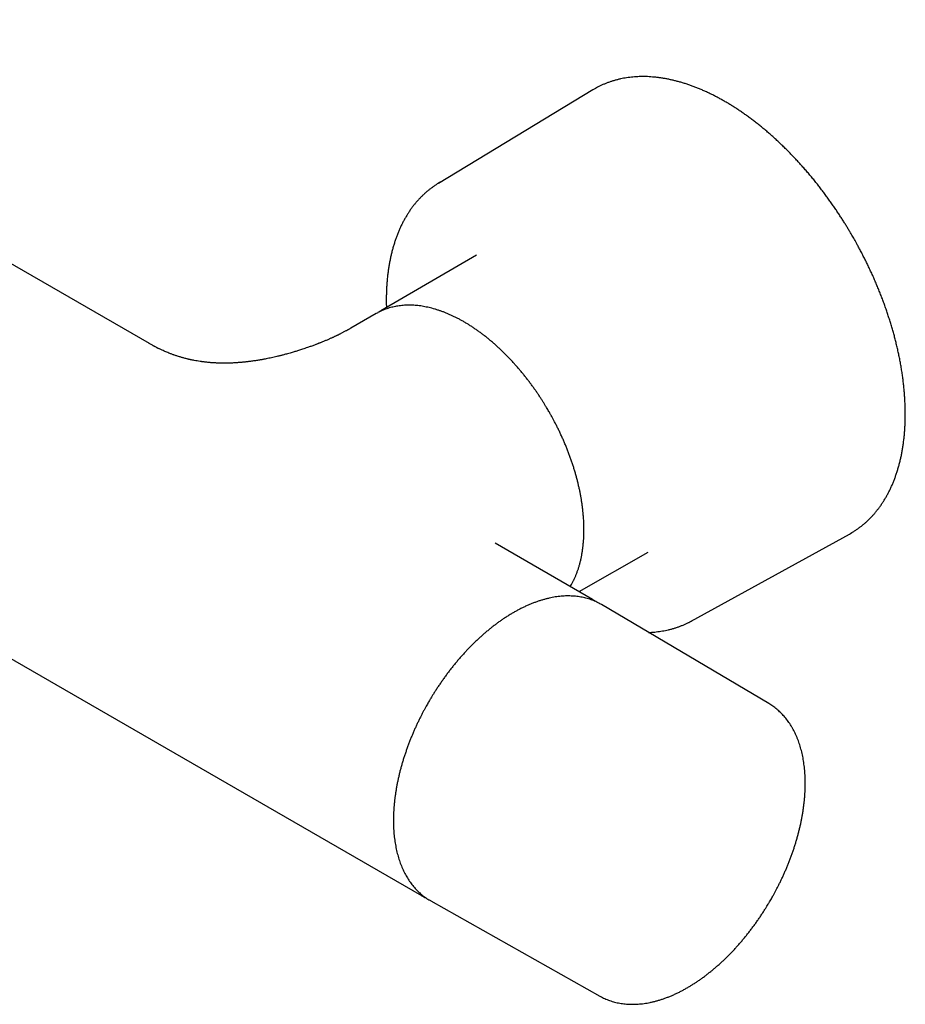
# Model space of a CAD drawing. Header units: millimetres. Extents: x 8 to 1020, y 12 to 2158.
# Tile 3 of 27: x 917 to 1020, y 57 to 172. Entities that reach past the tile are written whole.
import ezdxf

# ---------------------------------------------------------------- set-up
doc = ezdxf.new("R2010")
doc.units = ezdxf.units.MM

msp = doc.modelspace()

# ---------------------------------------------------------------- linework, layer by layer
at = {"color": 7, "linetype": 'Continuous', "lineweight": 30}
for p, q in [((931.78, 133.95), (866.16, 171.83)), ((983.64, 163.62), (965.57, 152.69)), ((970.02, 144.31), (958.84, 137.77)), ((958.31, 137.46), (955.34, 135.75)), ((958.81, 137.75), (958.84, 137.77)), ((983.61, 104.03), (972.23, 110.6)), ((995.13, 101.49), (1013.63, 111.68)), ((982.03, 104.94), (990.09, 109.54)), ((902.21, 104.83), (963.61, 69.39)), ((984.66, 103.42), (984.47, 103.53)), ((1004.21, 91.85), (984.66, 103.42)), ((1004.21, 91.85), (1004.23, 91.84)), ((963.61, 69.39), (963.56, 69.42)), ((964.67, 68.78), (984.46, 57.64))]:
    msp.add_line(p, q, dxfattribs=at)
at = {"color": 7, "linetype": 'Continuous', "lineweight": 30, "flags": 128}
for points in [[(983.93, 163.79), (983.86, 163.75), (983.64, 163.62)], [(958.48, 137.56), (958.41, 137.52), (958.31, 137.46)], [(1013.63, 111.68), (1013.77, 111.76), (1013.92, 111.84)], [(983.54, 104.07), (983.76, 103.94), (983.81, 103.91)], [(964.48, 68.89), (964.64, 68.8), (964.67, 68.78)]]:
    msp.add_lwpolyline(points, dxfattribs=at)
at = {"color": 7, "linetype": 'Continuous', "lineweight": 30}
for centre, start, end in [((970.67, 144.26), 119.2936, 122.9296), ((990.37, 110.13), 297.0824, 300.6207)]:
    msp.add_arc(centre, 9.86, start, end, dxfattribs=at)
for points, knots in [([(1014, 146.52), (1013.9, 146.69), (1013.75, 146.94), (1013.53, 147.31), (1013.34, 147.63), (1013.11, 148), (1012.86, 148.39), (1012.6, 148.8), (1012.32, 149.22), (1012.04, 149.65), (1011.74, 150.08), (1011.44, 150.52), (1011.12, 150.96), (1010.8, 151.39), (1010.47, 151.83), (1010.14, 152.27), (1009.8, 152.7), (1009.46, 153.13), (1009.11, 153.55), (1008.75, 153.97), (1008.39, 154.39), (1008.02, 154.8), (1007.65, 155.21), (1007.28, 155.61), (1006.9, 156.01), (1006.52, 156.4), (1006.14, 156.79), (1005.75, 157.16), (1005.36, 157.54), (1004.96, 157.9), (1004.57, 158.26), (1004.17, 158.61), (1003.77, 158.95), (1003.36, 159.29), (1002.95, 159.61), (1002.55, 159.93), (1002.14, 160.24), (1001.72, 160.54), (1001.31, 160.84), (1000.9, 161.12), (1000.48, 161.4), (1000.07, 161.67), (999.65, 161.93), (999.23, 162.18), (998.81, 162.42), (998.39, 162.65), (997.98, 162.87), (997.56, 163.08), (997.14, 163.28), (996.72, 163.48), (996.3, 163.66), (995.89, 163.83), (995.47, 163.99), (995.06, 164.15), (994.65, 164.29), (994.23, 164.42), (993.82, 164.54), (993.41, 164.65), (993.01, 164.75), (992.6, 164.84), (992.2, 164.92), (991.8, 164.99), (991.4, 165.05), (991, 165.1), (990.61, 165.13), (990.22, 165.16), (989.83, 165.18), (989.45, 165.18), (989.07, 165.17), (988.69, 165.16), (988.32, 165.13), (987.95, 165.09), (987.58, 165.04), (987.22, 164.98), (986.87, 164.9), (986.51, 164.82), (986.16, 164.73), (985.82, 164.62), (985.48, 164.5), (985.15, 164.38), (984.82, 164.24), (984.49, 164.09), (984.2, 163.94), (984.01, 163.84), (983.94, 163.79)], [0, 0, 0, 0, 0.013065, 0.018474, 0.027443, 0.036776, 0.046803, 0.057279, 0.068106, 0.079203, 0.090516, 0.102003, 0.113631, 0.125379, 0.137226, 0.149157, 0.161162, 0.173229, 0.185351, 0.197522, 0.209734, 0.221985, 0.234269, 0.246583, 0.258925, 0.271291, 0.283678, 0.296086, 0.308513, 0.320956, 0.333414, 0.345886, 0.358372, 0.370869, 0.383377, 0.395895, 0.408423, 0.42096, 0.433505, 0.446058, 0.458617, 0.471184, 0.483757, 0.496336, 0.50892, 0.52151, 0.534105, 0.546704, 0.559309, 0.571917, 0.584529, 0.597146, 0.609766, 0.622389, 0.635016, 0.647645, 0.660278, 0.672914, 0.685552, 0.698193, 0.710837, 0.723483, 0.736132, 0.748783, 0.761436, 0.774092, 0.786751, 0.799413, 0.812078, 0.824746, 0.837419, 0.850096, 0.862779, 0.875469, 0.888165, 0.90087, 0.913585, 0.926311, 0.93905, 0.951803, 0.964573, 0.977361, 0.990168, 1, 1, 1, 1]), ([(965.3, 152.53), (965.21, 152.46), (965.01, 152.33), (964.72, 152.12), (964.44, 151.9), (964.16, 151.67), (963.89, 151.43), (963.62, 151.17), (963.37, 150.91), (963.11, 150.63), (962.87, 150.35), (962.63, 150.05), (962.4, 149.74), (962.18, 149.42), (961.97, 149.09), (961.76, 148.75), (961.56, 148.4), (961.38, 148.05), (961.19, 147.68), (961.02, 147.3), (960.86, 146.91), (960.7, 146.51), (960.56, 146.11), (960.42, 145.69), (960.29, 145.27), (960.17, 144.83), (960.06, 144.39), (959.96, 143.94), (959.87, 143.49), (959.79, 143.02), (959.71, 142.55), (959.65, 142.07), (959.6, 141.58), (959.56, 141.09), (959.52, 140.59), (959.5, 140.09), (959.48, 139.57), (959.48, 139.06), (959.48, 138.58), (959.49, 138.28), (959.5, 138.15)], [0, 0, 0, 0, 0.024939, 0.050548, 0.076216, 0.101945, 0.127738, 0.153598, 0.179525, 0.205521, 0.231585, 0.257718, 0.283918, 0.310185, 0.336517, 0.362911, 0.389366, 0.415877, 0.442443, 0.469061, 0.495725, 0.522435, 0.549185, 0.575973, 0.602796, 0.62965, 0.656533, 0.683442, 0.710375, 0.73733, 0.764303, 0.791295, 0.818303, 0.845326, 0.872364, 0.899414, 0.926477, 0.953553, 0.980641, 1, 1, 1, 1]), ([(1013.92, 111.85), (1013.98, 111.88), (1014.13, 111.97), (1014.38, 112.14), (1014.68, 112.34), (1014.97, 112.56), (1015.25, 112.78), (1015.53, 113.02), (1015.8, 113.27), (1016.07, 113.53), (1016.32, 113.8), (1016.58, 114.08), (1016.82, 114.38), (1017.05, 114.68), (1017.28, 114.99), (1017.5, 115.32), (1017.72, 115.65), (1017.92, 116), (1018.12, 116.35), (1018.31, 116.72), (1018.49, 117.09), (1018.66, 117.47), (1018.82, 117.87), (1018.97, 118.27), (1019.12, 118.68), (1019.25, 119.1), (1019.38, 119.53), (1019.5, 119.97), (1019.61, 120.42), (1019.71, 120.87), (1019.8, 121.33), (1019.88, 121.8), (1019.95, 122.28), (1020.01, 122.76), (1020.06, 123.25), (1020.1, 123.75), (1020.13, 124.26), (1020.16, 124.77), (1020.17, 125.28), (1020.17, 125.8), (1020.17, 126.33), (1020.15, 126.86), (1020.12, 127.4), (1020.09, 127.95), (1020.04, 128.49), (1019.99, 129.05), (1019.92, 129.6), (1019.85, 130.16), (1019.77, 130.73), (1019.67, 131.29), (1019.57, 131.87), (1019.46, 132.42), (1019.34, 132.98), (1019.22, 133.52), (1019.09, 134.06), (1018.96, 134.58), (1018.82, 135.1), (1018.67, 135.63), (1018.52, 136.15), (1018.35, 136.68), (1018.18, 137.21), (1018.01, 137.73), (1017.83, 138.26), (1017.64, 138.78), (1017.44, 139.31), (1017.24, 139.83), (1017.02, 140.35), (1016.81, 140.88), (1016.59, 141.39), (1016.36, 141.91), (1016.12, 142.43), (1015.88, 142.94), (1015.64, 143.44), (1015.39, 143.94), (1015.14, 144.43), (1014.89, 144.9), (1014.67, 145.32), (1014.47, 145.68), (1014.25, 146.07), (1014.1, 146.35), (1014, 146.52)], [0, 0, 0, 0, 0.006549, 0.01943, 0.032337, 0.045273, 0.058239, 0.071236, 0.084265, 0.097327, 0.110423, 0.123553, 0.136717, 0.149916, 0.163147, 0.176411, 0.189707, 0.203034, 0.21639, 0.229774, 0.243184, 0.256619, 0.270078, 0.283557, 0.297057, 0.310575, 0.32411, 0.33766, 0.351224, 0.3648, 0.378388, 0.391986, 0.405594, 0.419211, 0.432835, 0.446467, 0.460106, 0.473751, 0.487403, 0.50106, 0.514724, 0.528394, 0.54207, 0.555754, 0.569444, 0.583142, 0.596849, 0.610565, 0.624291, 0.638029, 0.651779, 0.665544, 0.6779, 0.691659, 0.70401, 0.716361, 0.728708, 0.741053, 0.753394, 0.765733, 0.778067, 0.790397, 0.802722, 0.815041, 0.827354, 0.839659, 0.851954, 0.864237, 0.876504, 0.888752, 0.900972, 0.913153, 0.925277, 0.937307, 0.949171, 0.960697, 0.971332, 0.979726, 0.987345, 1, 1, 1, 1]), ([(978.49, 126.02), (978.4, 126.17), (978.28, 126.38), (978.09, 126.69), (977.94, 126.95), (977.74, 127.25), (977.54, 127.57), (977.32, 127.91), (977.09, 128.25), (976.85, 128.59), (976.6, 128.94), (976.35, 129.29), (976.08, 129.64), (975.81, 129.98), (975.54, 130.33), (975.26, 130.67), (974.97, 131.01), (974.68, 131.35), (974.38, 131.68), (974.08, 132), (973.78, 132.33), (973.47, 132.64), (973.16, 132.95), (972.85, 133.25), (972.53, 133.55), (972.21, 133.84), (971.88, 134.12), (971.56, 134.4), (971.23, 134.66), (970.9, 134.92), (970.56, 135.17), (970.23, 135.42), (969.89, 135.65), (969.56, 135.88), (969.22, 136.1), (968.88, 136.31), (968.54, 136.51), (968.2, 136.7), (967.86, 136.88), (967.52, 137.05), (967.18, 137.22), (966.84, 137.37), (966.5, 137.51), (966.16, 137.65), (965.82, 137.77), (965.49, 137.88), (965.15, 137.99), (964.82, 138.08), (964.49, 138.16), (964.15, 138.23), (963.83, 138.3), (963.5, 138.35), (963.18, 138.39), (962.85, 138.42), (962.54, 138.44), (962.22, 138.44), (961.91, 138.44), (961.6, 138.43), (961.29, 138.4), (960.99, 138.37), (960.69, 138.32), (960.4, 138.26), (960.11, 138.2), (959.82, 138.12), (959.54, 138.03), (959.27, 137.93), (958.99, 137.81), (958.74, 137.69), (958.57, 137.61), (958.49, 137.57)], [0, 0, 0, 0, 0.0169285, 0.0236553, 0.0348409, 0.0464396, 0.0588734, 0.0718468, 0.085241, 0.0989612, 0.11294, 0.1271273, 0.1414854, 0.1559854, 0.1706044, 0.1853244, 0.200131, 0.2150124, 0.2299587, 0.2449619, 0.2600152, 0.2751128, 0.2902498, 0.3054221, 0.3206259, 0.3358582, 0.3511162, 0.3663976, 0.3817002, 0.3970222, 0.412362, 0.4277181, 0.4430892, 0.4584742, 0.4738721, 0.4892818, 0.5047027, 0.5201338, 0.5355746, 0.5510242, 0.5664821, 0.5819476, 0.59742, 0.6128987, 0.6283832, 0.643873, 0.6593675, 0.6748661, 0.6903683, 0.7058736, 0.7213816, 0.7368917, 0.7524038, 0.7679174, 0.7834325, 0.7989493, 0.8144678, 0.8299888, 0.8455131, 0.8610418, 0.8765767, 0.8921197, 0.9076734, 0.9232407, 0.938825, 0.9544302, 0.9700604, 0.9857201, 1, 1, 1, 1]), ([(958.84, 137.77), (958.81, 137.75), (958.74, 137.71), (958.66, 137.66), (958.61, 137.63), (958.58, 137.61)], [0, 0, 0, 0, 0.33935, 0.74272, 1, 1, 1, 1]), ([(955.34, 135.75), (955.29, 135.72), (955.21, 135.68), (955.11, 135.62), (955.03, 135.57), (954.97, 135.54), (954.92, 135.52), (954.85, 135.48), (954.75, 135.42), (954.61, 135.35), (954.46, 135.27), (954.32, 135.2), (954.19, 135.13), (954.08, 135.07), (953.99, 135.03), (953.91, 134.99), (953.83, 134.95), (953.74, 134.91), (953.64, 134.86), (953.53, 134.81), (953.43, 134.76), (953.31, 134.71), (953.2, 134.65), (953.07, 134.6), (952.93, 134.54), (952.78, 134.47), (952.63, 134.4), (952.46, 134.33), (952.29, 134.26), (952.12, 134.19), (951.95, 134.12), (951.81, 134.06), (951.7, 134.02), (951.61, 133.99), (951.55, 133.96), (951.46, 133.93), (951.36, 133.89), (951.22, 133.83), (951.06, 133.77), (950.87, 133.7), (950.67, 133.63), (950.47, 133.56), (950.24, 133.48), (949.98, 133.39), (949.71, 133.3), (949.45, 133.21), (949.22, 133.14), (949.01, 133.07), (948.8, 133.01), (948.59, 132.95), (948.36, 132.88), (948.09, 132.8), (947.83, 132.73), (947.59, 132.67), (947.4, 132.62), (947.23, 132.57), (947.07, 132.53), (946.89, 132.49), (946.65, 132.43), (946.36, 132.36), (946.05, 132.29), (945.74, 132.23), (945.45, 132.17), (945.2, 132.12), (945, 132.09), (944.82, 132.05), (944.64, 132.02), (944.42, 131.99), (944.19, 131.95), (943.94, 131.92), (943.71, 131.88), (943.48, 131.85), (943.28, 131.83), (943.07, 131.81), (942.87, 131.78), (942.68, 131.77), (942.51, 131.75), (942.34, 131.74), (942.16, 131.72), (941.96, 131.71), (941.74, 131.69), (941.51, 131.68), (941.28, 131.67), (941.05, 131.67), (940.84, 131.66), (940.66, 131.66), (940.5, 131.66), (940.34, 131.66), (940.19, 131.66), (940.02, 131.67), (939.85, 131.67), (939.7, 131.68), (939.57, 131.68), (939.44, 131.69), (939.31, 131.69), (939.16, 131.7), (938.97, 131.72), (938.74, 131.74), (938.52, 131.76), (938.33, 131.78), (938.19, 131.8), (938.08, 131.81), (937.97, 131.82), (937.85, 131.84), (937.64, 131.87), (937.36, 131.92), (937.08, 131.97), (936.86, 132.01), (936.72, 132.04), (936.6, 132.07), (936.5, 132.09), (936.42, 132.1), (936.35, 132.12), (936.26, 132.14), (936.13, 132.18), (935.96, 132.22), (935.77, 132.27), (935.6, 132.32), (935.44, 132.36), (935.27, 132.42), (935.09, 132.47), (934.9, 132.53), (934.75, 132.59), (934.61, 132.63), (934.48, 132.68), (934.33, 132.74), (934.14, 132.81), (933.94, 132.89), (933.71, 132.98), (933.5, 133.08), (933.3, 133.17), (933.12, 133.25), (932.98, 133.32), (932.87, 133.37), (932.78, 133.41), (932.7, 133.45), (932.61, 133.5), (932.52, 133.55), (932.44, 133.59), (932.38, 133.62), (932.31, 133.66), (932.22, 133.7), (932.12, 133.76), (931.99, 133.83), (931.87, 133.9), (931.8, 133.94), (931.78, 133.95)], [0, 0, 0, 0, 0.009016, 0.016182, 0.021499, 0.024969, 0.027701, 0.03065, 0.038495, 0.047893, 0.057088, 0.065718, 0.073659, 0.080704, 0.085155, 0.089174, 0.09383, 0.099139, 0.105129, 0.1104, 0.11618, 0.122471, 0.129131, 0.135011, 0.142605, 0.150005, 0.157744, 0.16607, 0.175181, 0.182894, 0.191082, 0.198331, 0.2037, 0.207185, 0.209672, 0.213281, 0.218108, 0.224154, 0.231422, 0.239753, 0.248824, 0.257547, 0.265869, 0.278741, 0.290507, 0.301163, 0.310764, 0.319517, 0.32744, 0.335452, 0.344789, 0.355414, 0.367518, 0.375338, 0.383217, 0.389762, 0.394878, 0.401332, 0.410761, 0.422103, 0.433866, 0.445483, 0.456356, 0.465997, 0.472628, 0.478498, 0.485037, 0.492702, 0.501302, 0.510258, 0.518828, 0.526691, 0.533921, 0.540797, 0.548127, 0.55516, 0.560903, 0.56634, 0.572718, 0.579953, 0.587757, 0.5959, 0.604008, 0.611938, 0.619557, 0.626023, 0.631589, 0.636248, 0.642197, 0.648499, 0.654314, 0.659644, 0.664493, 0.668877, 0.672798, 0.678659, 0.685464, 0.693572, 0.703188, 0.709676, 0.714717, 0.718422, 0.722368, 0.727005, 0.732331, 0.745673, 0.759317, 0.765603, 0.771366, 0.776245, 0.780236, 0.782746, 0.785477, 0.789152, 0.793776, 0.801832, 0.809768, 0.817137, 0.823934, 0.830154, 0.839334, 0.847518, 0.854798, 0.859691, 0.865728, 0.87288, 0.880282, 0.891037, 0.901591, 0.911939, 0.922057, 0.931033, 0.938353, 0.943985, 0.947587, 0.951446, 0.956132, 0.96172, 0.964883, 0.968295, 0.971959, 0.976003, 0.981379, 0.988301, 0.996799, 1, 1, 1, 1]), ([(981, 105.54), (981.05, 105.62), (981.15, 105.79), (981.3, 106.07), (981.45, 106.38), (981.6, 106.7), (981.73, 107.03), (981.85, 107.37), (981.97, 107.71), (982.07, 108.07), (982.17, 108.43), (982.26, 108.8), (982.33, 109.18), (982.4, 109.57), (982.46, 109.97), (982.5, 110.37), (982.54, 110.78), (982.57, 111.2), (982.59, 111.61), (982.6, 112.02), (982.59, 112.43), (982.58, 112.85), (982.57, 113.26), (982.54, 113.68), (982.5, 114.08), (982.46, 114.49), (982.41, 114.9), (982.36, 115.32), (982.29, 115.74), (982.22, 116.15), (982.14, 116.58), (982.05, 117), (981.95, 117.42), (981.85, 117.85), (981.74, 118.28), (981.62, 118.71), (981.49, 119.13), (981.36, 119.56), (981.22, 119.99), (981.07, 120.42), (980.92, 120.85), (980.76, 121.28), (980.59, 121.7), (980.42, 122.13), (980.24, 122.55), (980.05, 122.97), (979.86, 123.39), (979.67, 123.8), (979.47, 124.2), (979.27, 124.6), (979.08, 124.95), (978.92, 125.26), (978.76, 125.55), (978.62, 125.79), (978.53, 125.95), (978.49, 126.02)], [0, 0, 0, 0, 0.017062, 0.037526, 0.058059, 0.078656, 0.099313, 0.120025, 0.140786, 0.161592, 0.182439, 0.203321, 0.224234, 0.245176, 0.266143, 0.287132, 0.30814, 0.329167, 0.35021, 0.369101, 0.390115, 0.409001, 0.43004, 0.44892, 0.467797, 0.48667, 0.505538, 0.524402, 0.543261, 0.562115, 0.580964, 0.599807, 0.618643, 0.637474, 0.656297, 0.675113, 0.69392, 0.712717, 0.731504, 0.750279, 0.769038, 0.787779, 0.806497, 0.825187, 0.843837, 0.862433, 0.880949, 0.899341, 0.91752, 0.935281, 0.952038, 0.966078, 0.977407, 0.990837, 1, 1, 1, 1]), ([(984.46, 103.53), (984.38, 103.57), (984.23, 103.66), (983.97, 103.78), (983.7, 103.89), (983.42, 104), (983.13, 104.1), (982.83, 104.18), (982.54, 104.25), (982.23, 104.31), (981.92, 104.36), (981.6, 104.4), (981.28, 104.42), (980.95, 104.44), (980.62, 104.44), (980.28, 104.43), (979.94, 104.4), (979.59, 104.36), (979.24, 104.32), (978.89, 104.25), (978.53, 104.18), (978.17, 104.09), (977.8, 103.99), (977.44, 103.88), (977.07, 103.76), (976.7, 103.62), (976.33, 103.47), (975.96, 103.31), (975.58, 103.14), (975.21, 102.96), (974.84, 102.77), (974.48, 102.57), (974.13, 102.36), (973.77, 102.14), (973.42, 101.92), (973.07, 101.69), (972.74, 101.46), (972.41, 101.22), (972.08, 100.97), (971.75, 100.71), (971.42, 100.44), (971.09, 100.17), (970.77, 99.89), (970.45, 99.6), (970.13, 99.31), (969.81, 99), (969.49, 98.69), (969.18, 98.38), (968.88, 98.05), (968.57, 97.73), (968.27, 97.39), (967.97, 97.05), (967.68, 96.7), (967.39, 96.35), (967.1, 95.99), (966.82, 95.63), (966.54, 95.26), (966.27, 94.89), (966.01, 94.51), (965.75, 94.14), (965.5, 93.77), (965.26, 93.4), (965.04, 93.06), (964.86, 92.76), (964.69, 92.48), (964.55, 92.24), (964.45, 92.08), (964.42, 92.02)], [0, 0, 0, 0, 0.01322, 0.029003, 0.044836, 0.060726, 0.076674, 0.092684, 0.108758, 0.124898, 0.141105, 0.157378, 0.173717, 0.19012, 0.206584, 0.223108, 0.239687, 0.256318, 0.272998, 0.289721, 0.306485, 0.323284, 0.340116, 0.356977, 0.373864, 0.390773, 0.407702, 0.424649, 0.441612, 0.45859, 0.47558, 0.490834, 0.507801, 0.52305, 0.540038, 0.555281, 0.570523, 0.585761, 0.600996, 0.616227, 0.631454, 0.646677, 0.661896, 0.67711, 0.692319, 0.707523, 0.722721, 0.737913, 0.753098, 0.768276, 0.783444, 0.798603, 0.813749, 0.828881, 0.843994, 0.859084, 0.874142, 0.889156, 0.904105, 0.918953, 0.933627, 0.947961, 0.96147, 0.972749, 0.981908, 0.992819, 1, 1, 1, 1]), ([(984.1, 103.71), (984.04, 103.76), (983.95, 103.82), (983.86, 103.88), (983.82, 103.9)], [0, 0, 0, 0, 0.644538, 1, 1, 1, 1]), ([(990.14, 100.18), (990.19, 100.18), (990.38, 100.18), (990.68, 100.2), (991.05, 100.24), (991.41, 100.28), (991.77, 100.34), (992.13, 100.4), (992.48, 100.48), (992.83, 100.57), (993.18, 100.67), (993.52, 100.78), (993.85, 100.9), (994.18, 101.03), (994.5, 101.18), (994.73, 101.28), (994.84, 101.34), (994.85, 101.35)], [0, 0, 0, 0, 0.032709, 0.106278, 0.179872, 0.253495, 0.327153, 0.40085, 0.474593, 0.54839, 0.622248, 0.696176, 0.770184, 0.844283, 0.918482, 0.992794, 1, 1, 1, 1]), ([(964.42, 92.02), (964.33, 91.86), (964.21, 91.65), (964.04, 91.34), (963.89, 91.07), (963.72, 90.75), (963.55, 90.42), (963.37, 90.06), (963.19, 89.69), (963.01, 89.31), (962.83, 88.92), (962.66, 88.53), (962.49, 88.12), (962.32, 87.72), (962.16, 87.31), (962.01, 86.89), (961.86, 86.47), (961.71, 86.05), (961.57, 85.63), (961.44, 85.21), (961.31, 84.79), (961.2, 84.36), (961.08, 83.94), (960.98, 83.51), (960.88, 83.09), (960.79, 82.67), (960.71, 82.24), (960.63, 81.82), (960.57, 81.41), (960.51, 80.99), (960.46, 80.58), (960.41, 80.16), (960.38, 79.76), (960.35, 79.35), (960.33, 78.95), (960.32, 78.55), (960.31, 78.16), (960.32, 77.77), (960.33, 77.38), (960.35, 77), (960.38, 76.63), (960.42, 76.25), (960.46, 75.89), (960.52, 75.53), (960.58, 75.17), (960.65, 74.83), (960.73, 74.48), (960.81, 74.15), (960.91, 73.82), (961.01, 73.5), (961.12, 73.18), (961.24, 72.87), (961.37, 72.57), (961.5, 72.28), (961.65, 71.99), (961.8, 71.72), (961.96, 71.45), (962.12, 71.19), (962.3, 70.93), (962.48, 70.69), (962.67, 70.46), (962.86, 70.23), (963.07, 70.01), (963.28, 69.81), (963.5, 69.61), (963.72, 69.42), (963.96, 69.24), (964.2, 69.07), (964.37, 68.96), (964.47, 68.9), (964.48, 68.9)], [0, 0, 0, 0, 0.016873, 0.023578, 0.034727, 0.046288, 0.058682, 0.071613, 0.084963, 0.098639, 0.112572, 0.126713, 0.141025, 0.155477, 0.170049, 0.184721, 0.199479, 0.214312, 0.22921, 0.244164, 0.259168, 0.274217, 0.289305, 0.304427, 0.319582, 0.334764, 0.349973, 0.365204, 0.380457, 0.395729, 0.411019, 0.426325, 0.441646, 0.456981, 0.472329, 0.487688, 0.503059, 0.51844, 0.53383, 0.54923, 0.564637, 0.580052, 0.595474, 0.610903, 0.626337, 0.641776, 0.65722, 0.672668, 0.68812, 0.703575, 0.719032, 0.734492, 0.749953, 0.765416, 0.780881, 0.796347, 0.811815, 0.827285, 0.842759, 0.858237, 0.873721, 0.889214, 0.904717, 0.920233, 0.935767, 0.951321, 0.966901, 0.98251, 0.998153, 1, 1, 1, 1]), ([(1004.44, 68.91), (1004.53, 69.06), (1004.65, 69.27), (1004.82, 69.58), (1004.96, 69.84), (1005.13, 70.16), (1005.3, 70.5), (1005.48, 70.85), (1005.66, 71.22), (1005.84, 71.6), (1006.01, 71.98), (1006.19, 72.38), (1006.35, 72.78), (1006.52, 73.18), (1006.68, 73.59), (1006.83, 74), (1006.98, 74.42), (1007.13, 74.83), (1007.26, 75.25), (1007.39, 75.67), (1007.52, 76.1), (1007.63, 76.52), (1007.74, 76.94), (1007.84, 77.36), (1007.94, 77.78), (1008.03, 78.21), (1008.11, 78.62), (1008.18, 79.04), (1008.24, 79.46), (1008.3, 79.87), (1008.35, 80.29), (1008.39, 80.7), (1008.42, 81.1), (1008.45, 81.51), (1008.47, 81.91), (1008.48, 82.3), (1008.48, 82.7), (1008.47, 83.08), (1008.45, 83.47), (1008.43, 83.85), (1008.39, 84.22), (1008.35, 84.59), (1008.3, 84.96), (1008.25, 85.32), (1008.18, 85.67), (1008.1, 86.02), (1008.02, 86.36), (1007.93, 86.69), (1007.83, 87.02), (1007.72, 87.34), (1007.61, 87.65), (1007.48, 87.96), (1007.35, 88.26), (1007.21, 88.55), (1007.06, 88.83), (1006.9, 89.11), (1006.74, 89.38), (1006.57, 89.64), (1006.39, 89.89), (1006.2, 90.13), (1006, 90.36), (1005.8, 90.58), (1005.59, 90.8), (1005.37, 91), (1005.15, 91.19), (1004.92, 91.38), (1004.68, 91.55), (1004.45, 91.71), (1004.3, 91.8), (1004.23, 91.84)], [0, 0, 0, 0, 0.0169093, 0.0236539, 0.0348659, 0.0464956, 0.0589651, 0.0719772, 0.0854124, 0.0991756, 0.1131989, 0.127432, 0.1418371, 0.1563852, 0.1710534, 0.1858238, 0.2006818, 0.2156157, 0.2306157, 0.2456738, 0.2607832, 0.2759382, 0.291134, 0.3063664, 0.3216317, 0.3369271, 0.3522496, 0.367597, 0.3829672, 0.3983584, 0.4137689, 0.4291971, 0.4446419, 0.460102, 0.4755762, 0.4910635, 0.5065628, 0.5220732, 0.5375938, 0.5531235, 0.568661, 0.5842054, 0.5997555, 0.6153102, 0.6308682, 0.6464284, 0.6619893, 0.6775496, 0.6931079, 0.7086627, 0.7242127, 0.7397564, 0.7552926, 0.7708202, 0.7863382, 0.8018461, 0.8173437, 0.8328311, 0.8483091, 0.8637788, 0.8792424, 0.8947022, 0.9101617, 0.9256247, 0.9410958, 0.9565802, 0.9720836, 0.9876122, 1, 1, 1, 1]), ([(963.56, 69.42), (963.62, 69.38), (963.76, 69.3), (963.95, 69.2), (964.08, 69.14), (964.13, 69.12)], [0, 0, 0, 0, 0.322779, 0.728852, 1, 1, 1, 1]), ([(984.46, 57.64), (984.52, 57.61), (984.66, 57.53), (984.9, 57.41), (985.17, 57.29), (985.45, 57.17), (985.74, 57.07), (986.03, 56.98), (986.33, 56.9), (986.63, 56.84), (986.94, 56.78), (987.26, 56.74), (987.58, 56.7), (987.91, 56.68), (988.24, 56.68), (988.58, 56.68), (988.92, 56.7), (989.27, 56.73), (989.62, 56.77), (989.97, 56.83), (990.33, 56.89), (990.69, 56.97), (991.06, 57.07), (991.42, 57.17), (991.79, 57.29), (992.16, 57.42), (992.54, 57.57), (992.91, 57.72), (993.28, 57.89), (993.66, 58.07), (994.02, 58.25), (994.39, 58.45), (994.74, 58.65), (995.09, 58.86), (995.42, 59.07), (995.76, 59.28), (996.09, 59.51), (996.42, 59.75), (996.76, 59.99), (997.09, 60.25), (997.41, 60.51), (997.74, 60.78), (998.06, 61.05), (998.39, 61.34), (998.71, 61.63), (999.02, 61.93), (999.34, 62.23), (999.65, 62.54), (999.96, 62.86), (1000.26, 63.19), (1000.56, 63.52), (1000.86, 63.86), (1001.15, 64.2), (1001.44, 64.55), (1001.73, 64.91), (1002.01, 65.27), (1002.28, 65.63), (1002.56, 66), (1002.82, 66.37), (1003.08, 66.74), (1003.33, 67.11), (1003.57, 67.48), (1003.79, 67.82), (1003.98, 68.13), (1004.14, 68.4), (1004.29, 68.65), (1004.4, 68.83), (1004.44, 68.91)], [0, 0, 0, 0, 0.009931, 0.02556, 0.041238, 0.056972, 0.072767, 0.088629, 0.104562, 0.120569, 0.136654, 0.152819, 0.169063, 0.185388, 0.201791, 0.21827, 0.234823, 0.251445, 0.268133, 0.284881, 0.301684, 0.318538, 0.335437, 0.352377, 0.369352, 0.386358, 0.403392, 0.42045, 0.437529, 0.454626, 0.471739, 0.487101, 0.504193, 0.519551, 0.534907, 0.550259, 0.565607, 0.58095, 0.596289, 0.611622, 0.62695, 0.642272, 0.657589, 0.672899, 0.688203, 0.703501, 0.718791, 0.734074, 0.749348, 0.764614, 0.77987, 0.795115, 0.810347, 0.825564, 0.840762, 0.855936, 0.871079, 0.88618, 0.90122, 0.916164, 0.930949, 0.94543, 0.959205, 0.971146, 0.980237, 0.990628, 1, 1, 1, 1])]:
    msp.add_open_spline(points, degree=3, knots=knots, dxfattribs=at)

doc.saveas('drawing.dxf')
